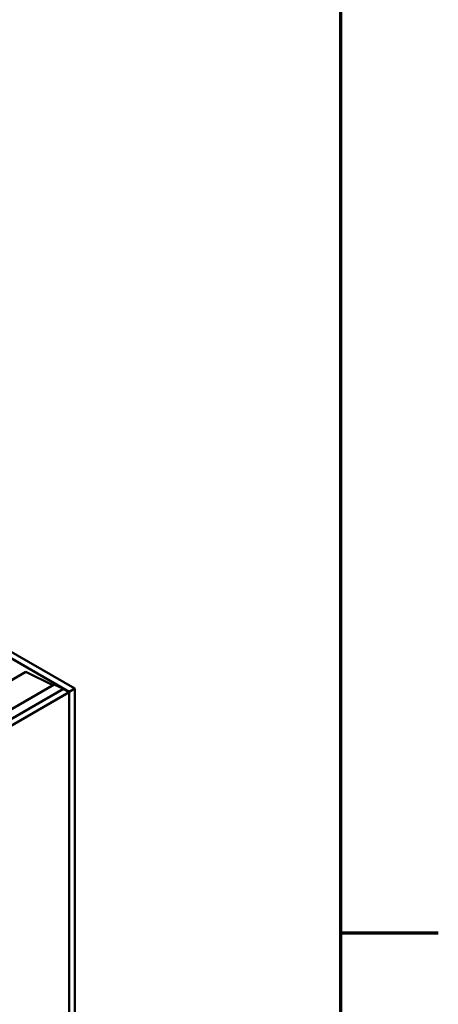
# Model space of a CAD drawing. Header units: millimetres. Extents: x 0 to 2100, y 0 to 1485.
# Tile 256 of 256: x 1986 to 2069, y 1099 to 1296. Entities that reach past the tile are written whole.
import ezdxf

# ---------------------------------------------------------------- set-up
doc = ezdxf.new("R2010")
doc.units = ezdxf.units.MM
doc.header["$LTSCALE"] = 5
doc.layers.get('0').update_dxf_attribs({"lineweight": 25})
doc.layers.add('Rahmen (ISO)', color=7, linetype='Continuous', lineweight=70)
doc.layers.add('Sichtbar (ISO)', color=7, linetype='Continuous', lineweight=50)

# ---------------------------------------------------------------- blocks, each defined once
blk = doc.blocks.new('Ränder Vorgaberahmen')
at = {"layer": 'Rahmen (ISO)'}
blk.add_line((410, 222.75), (413.9, 222.75), dxfattribs=at)
at = {"layer": 'Rahmen (ISO)', "flags": 128}
blk.add_lwpolyline([(10, 10), (10, 287), (410, 287), (410, 10), (10, 10)], dxfattribs=at)

msp = doc.modelspace()

# ---------------------------------------------------------------- linework, layer by layer
at = {"layer": 'Sichtbar (ISO)'}
for p, q in [((1819.38, 1263.682), (1996.015, 1161.701)), ((1820.511, 1264.335), (1997.146, 1162.354)), ((1987.424, 1165.682), (1968.085, 1154.516)), ((1987.424, 1165.682), (1992.761, 1163.017)), ((1993.054, 1163.186), (1816.542, 1061.277)), ((1993.054, 1163.186), (1994.884, 1162.273)), ((1994.884, 1162.273), (1818.248, 1060.292)), ((1994.884, 1162.273), (1818.248, 1060.292)), ((1996.015, 1161.619), (1819.38, 1059.639)), ((1994.884, 1162.273), (1996.015, 1161.619)), ((1996.015, 1161.701), (1997.146, 1162.354)), ((1996.015, 1161.701), (1996.015, 957.74)), ((1996.015, 957.658), (1996.015, 1161.619)), ((1997.146, 1162.354), (1997.146, 958.394))]:
    msp.add_line(p, q, dxfattribs=at)

# ---------------------------------------------------------------- block references
at = {"xscale": 5, "yscale": 5, "zscale": 5}
msp.add_blockref('Ränder Vorgaberahmen', (0, 0), dxfattribs=at)

doc.saveas('drawing.dxf')
